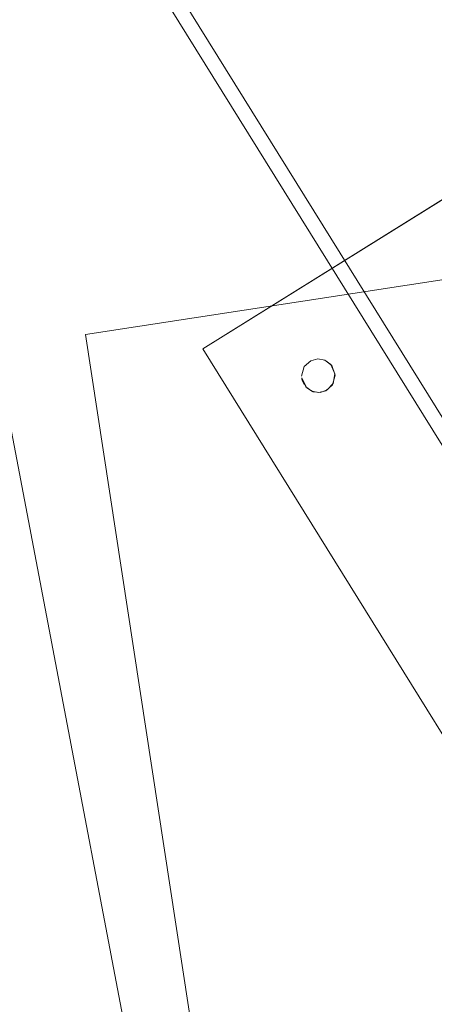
# Model space of a CAD drawing. Extents: x 3503739 to 3504470, y 5375172 to 5375561.
# Tile 44 of 142: x 3504138.841 to 3504139.088, y 5375389.422 to 5375390.009. Entities that reach past the tile are written whole.
import ezdxf

# ---------------------------------------------------------------- set-up
doc = ezdxf.new("R2010")
doc.units = 0
doc.header["$MEASUREMENT"] = 0
for name, color, linetype in [('3WP_KANALISATION', 7, 'Continuous'), ('_4WP_KANCAD_', 7, 'Continuous'), ('BHM_WA', 7, 'Continuous')]:
    doc.layers.add(name, color=color, linetype=linetype)

msp = doc.modelspace()

# ---------------------------------------------------------------- linework, layer by layer
at = {"layer": '3WP_KANALISATION', "color": 7, "linetype": 'Continuous', "lineweight": 20}
msp.add_lwpolyline([(3504138.88035, 5375389.82089), (3504140.8869, 5375390.12859), (3504141.10365, 5375388.71511), (3504139.09711, 5375388.40741), (3504138.88035, 5375389.82089)], dxfattribs=at)
at = {"layer": '_4WP_KANCAD_', "color": 7, "linetype": 'Continuous', "lineweight": 20}
msp.add_lwpolyline([(3504138.88035, 5375389.82089), (3504140.8869, 5375390.12859), (3504141.10365, 5375388.71511), (3504139.09711, 5375388.40741), (3504138.88035, 5375389.82089)], dxfattribs=at)
at = {"layer": 'BHM_WA', "color": 254, "linetype": 'Continuous', "lineweight": 9}
for p, q in [((3504138.95035, 5375389.81242), (3504139.24749, 5375389.99738)), ((3504139.0093, 5375389.79519), (3504139.00944, 5375389.79433)), ((3504139.00944, 5375389.79433), (3504139.00966, 5375389.79348)), ((3504139.00966, 5375389.79348), (3504139.00995, 5375389.79266)), ((3504139.00995, 5375389.79266), (3504139.01031, 5375389.79187)), ((3504139.01031, 5375389.79187), (3504139.01074, 5375389.79111))]:
    msp.add_line(p, q, dxfattribs=at)
for points in [[(3504138.9163, 5375389.34214, 0), (3504139.60391, 5375389.47326, 0), (3504139.47279, 5375390.16087, 0), (3504138.78518, 5375390.02975, 0), (3504139.47279, 5375390.16087, 0), (3504139.60391, 5375389.47326, 0), (3504138.9163, 5375389.34214, 0), (3504138.78518, 5375390.02975, 0), (3504138.9163, 5375389.34214, 0)], [(3504138.9163, 5375389.34214, 0), (3504139.60391, 5375389.47326, 0), (3504139.47279, 5375390.16087, 0), (3504138.78518, 5375390.02975, 0), (3504138.9163, 5375389.34214, 0), (3504139.60391, 5375389.47326, 0), (3504139.47279, 5375390.16087, 0), (3504138.78518, 5375390.02975, 0), (3504138.9163, 5375389.34214, 0)], [(3504138.87515, 5375390.1219, 0), (3504139.12655, 5375389.71802, 0)], [(3504138.86757, 5375390.11743, 0), (3504139.11897, 5375389.71354, 0)], [(3504138.95035, 5375389.81242, 0), (3504139.13531, 5375389.51528, 0), (3504139.43245, 5375389.70024, 0), (3504139.24749, 5375389.99738, 0), (3504138.95035, 5375389.81242, 0), (3504139.13531, 5375389.51528, 0)], [(3504139.00923, 5375389.79606, 0), (3504139.00924, 5375389.79693, 0), (3504139.00932, 5375389.7978, 0), (3504139.00948, 5375389.79866, 0), (3504139.00972, 5375389.7995, 0), (3504139.01003, 5375389.80032, 0), (3504139.0104, 5375389.8011, 0), (3504139.01085, 5375389.80185, 0), (3504139.01136, 5375389.80256, 0), (3504139.01192, 5375389.80323, 0), (3504139.01255, 5375389.80383, 0), (3504139.01322, 5375389.80439, 0), (3504139.01394, 5375389.80488, 0), (3504139.0147, 5375389.80531, 0), (3504139.01549, 5375389.80567, 0), (3504139.01632, 5375389.80596, 0), (3504139.01716, 5375389.80618, 0), (3504139.01802, 5375389.80632, 0), (3504139.01889, 5375389.80639, 0), (3504139.01976, 5375389.80638, 0), (3504139.02063, 5375389.80629, 0), (3504139.02149, 5375389.80613, 0), (3504139.02233, 5375389.8059, 0), (3504139.02315, 5375389.80559, 0), (3504139.02393, 5375389.80521, 0), (3504139.02469, 5375389.80477, 0), (3504139.02539, 5375389.80426, 0), (3504139.02606, 5375389.80369, 0), (3504139.02667, 5375389.80307, 0), (3504139.02722, 5375389.8024, 0), (3504139.02771, 5375389.80168, 0), (3504139.02814, 5375389.80092, 0), (3504139.0285, 5375389.80012, 0), (3504139.02879, 5375389.7993, 0), (3504139.02901, 5375389.79845, 0), (3504139.02915, 5375389.79759, 0), (3504139.02922, 5375389.79672, 0), (3504139.02921, 5375389.79585, 0), (3504139.02912, 5375389.79498, 0), (3504139.02896, 5375389.79413, 0), (3504139.02873, 5375389.79329, 0), (3504139.02842, 5375389.79247, 0), (3504139.02805, 5375389.79168, 0), (3504139.0276, 5375389.79093, 0), (3504139.02709, 5375389.79022, 0), (3504139.02653, 5375389.78956, 0), (3504139.0259, 5375389.78895, 0), (3504139.02523, 5375389.7884, 0), (3504139.02451, 5375389.7879, 0), (3504139.02375, 5375389.78747, 0), (3504139.02295, 5375389.78711, 0), (3504139.02213, 5375389.78682, 0), (3504139.02129, 5375389.78661, 0), (3504139.02043, 5375389.78647, 0), (3504139.01956, 5375389.7864, 0), (3504139.01868, 5375389.78641, 0), (3504139.01781, 5375389.78649, 0), (3504139.01696, 5375389.78665, 0), (3504139.01612, 5375389.78689, 0), (3504139.0153, 5375389.78719, 0), (3504139.01451, 5375389.78757, 0), (3504139.01376, 5375389.78801, 0), (3504139.01305, 5375389.78852, 0), (3504139.01239, 5375389.78909, 0), (3504139.01178, 5375389.78971, 0), (3504139.01123, 5375389.79039, 0), (3504139.01074, 5375389.79111, 0), (3504139.01123, 5375389.79039, 0), (3504139.01178, 5375389.78971, 0), (3504139.01239, 5375389.78909, 0), (3504139.01305, 5375389.78852, 0), (3504139.01376, 5375389.78801, 0), (3504139.01451, 5375389.78757, 0), (3504139.0153, 5375389.78719, 0), (3504139.01612, 5375389.78689, 0), (3504139.01696, 5375389.78665, 0), (3504139.01781, 5375389.78649, 0), (3504139.01868, 5375389.78641, 0), (3504139.01956, 5375389.7864, 0), (3504139.02043, 5375389.78647, 0), (3504139.02129, 5375389.78661, 0), (3504139.02213, 5375389.78682, 0), (3504139.02295, 5375389.78711, 0), (3504139.02375, 5375389.78747, 0), (3504139.02451, 5375389.7879, 0), (3504139.02523, 5375389.7884, 0), (3504139.0259, 5375389.78895, 0), (3504139.02653, 5375389.78956, 0), (3504139.02709, 5375389.79022, 0), (3504139.0276, 5375389.79093, 0), (3504139.02805, 5375389.79168, 0), (3504139.02842, 5375389.79247, 0), (3504139.02873, 5375389.79329, 0), (3504139.02896, 5375389.79413, 0), (3504139.02912, 5375389.79498, 0), (3504139.02921, 5375389.79585, 0), (3504139.02922, 5375389.79672, 0), (3504139.02915, 5375389.79759, 0), (3504139.02901, 5375389.79845, 0), (3504139.02879, 5375389.7993, 0), (3504139.0285, 5375389.80012, 0), (3504139.02814, 5375389.80092, 0), (3504139.02771, 5375389.80168, 0), (3504139.02722, 5375389.8024, 0), (3504139.02667, 5375389.80307, 0), (3504139.02606, 5375389.80369, 0), (3504139.02539, 5375389.80426, 0), (3504139.02469, 5375389.80477, 0), (3504139.02393, 5375389.80521, 0), (3504139.02315, 5375389.80559, 0), (3504139.02233, 5375389.8059, 0), (3504139.02149, 5375389.80613, 0), (3504139.02063, 5375389.80629, 0), (3504139.01976, 5375389.80638, 0), (3504139.01889, 5375389.80639, 0), (3504139.01802, 5375389.80632, 0), (3504139.01716, 5375389.80618, 0), (3504139.01632, 5375389.80596, 0), (3504139.01549, 5375389.80567, 0), (3504139.0147, 5375389.80531, 0), (3504139.01394, 5375389.80488, 0), (3504139.01322, 5375389.80439, 0), (3504139.01255, 5375389.80383, 0), (3504139.01192, 5375389.80323, 0), (3504139.01136, 5375389.80256, 0), (3504139.01085, 5375389.80185, 0), (3504139.0104, 5375389.8011, 0), (3504139.01003, 5375389.80032, 0), (3504139.00972, 5375389.7995, 0), (3504139.00948, 5375389.79866, 0), (3504139.00932, 5375389.7978, 0), (3504139.00924, 5375389.79693, 0), (3504139.00923, 5375389.79606, 0), (3504139.0093, 5375389.79519, 0), (3504139.00923, 5375389.79606, 0)], [(3504139.00923, 5375389.79606, 0), (3504139.00924, 5375389.79693, 0), (3504139.00932, 5375389.7978, 0), (3504139.00948, 5375389.79866, 0), (3504139.00972, 5375389.7995, 0), (3504139.01003, 5375389.80032, 0), (3504139.0104, 5375389.8011, 0), (3504139.01085, 5375389.80185, 0), (3504139.01136, 5375389.80256, 0), (3504139.01192, 5375389.80323, 0), (3504139.01255, 5375389.80383, 0), (3504139.01322, 5375389.80439, 0), (3504139.01394, 5375389.80488, 0), (3504139.0147, 5375389.80531, 0), (3504139.01549, 5375389.80567, 0), (3504139.01632, 5375389.80596, 0), (3504139.01716, 5375389.80618, 0), (3504139.01802, 5375389.80632, 0), (3504139.01889, 5375389.80639, 0), (3504139.01976, 5375389.80638, 0), (3504139.02063, 5375389.80629, 0), (3504139.02149, 5375389.80613, 0), (3504139.02233, 5375389.8059, 0), (3504139.02315, 5375389.80559, 0), (3504139.02393, 5375389.80521, 0), (3504139.02469, 5375389.80477, 0), (3504139.02539, 5375389.80426, 0), (3504139.02606, 5375389.80369, 0), (3504139.02667, 5375389.80307, 0), (3504139.02722, 5375389.8024, 0), (3504139.02771, 5375389.80168, 0), (3504139.02814, 5375389.80092, 0), (3504139.0285, 5375389.80012, 0), (3504139.02879, 5375389.7993, 0), (3504139.02901, 5375389.79845, 0), (3504139.02915, 5375389.79759, 0), (3504139.02922, 5375389.79672, 0), (3504139.02921, 5375389.79585, 0), (3504139.02912, 5375389.79498, 0), (3504139.02896, 5375389.79413, 0), (3504139.02873, 5375389.79329, 0), (3504139.02842, 5375389.79247, 0), (3504139.02805, 5375389.79168, 0), (3504139.0276, 5375389.79093, 0), (3504139.02709, 5375389.79022, 0), (3504139.02653, 5375389.78956, 0), (3504139.0259, 5375389.78895, 0), (3504139.02523, 5375389.7884, 0), (3504139.02451, 5375389.7879, 0), (3504139.02375, 5375389.78747, 0), (3504139.02295, 5375389.78711, 0), (3504139.02213, 5375389.78682, 0), (3504139.02129, 5375389.78661, 0), (3504139.02043, 5375389.78647, 0), (3504139.01956, 5375389.7864, 0), (3504139.01868, 5375389.78641, 0), (3504139.01781, 5375389.78649, 0), (3504139.01696, 5375389.78665, 0), (3504139.01612, 5375389.78689, 0), (3504139.0153, 5375389.78719, 0), (3504139.01451, 5375389.78757, 0), (3504139.01376, 5375389.78801, 0), (3504139.01305, 5375389.78852, 0), (3504139.01239, 5375389.78909, 0), (3504139.01178, 5375389.78971, 0), (3504139.01123, 5375389.79039, 0), (3504139.01074, 5375389.79111, 0), (3504139.01031, 5375389.79187, 0), (3504139.00995, 5375389.79266, 0), (3504139.00966, 5375389.79348, 0), (3504139.00944, 5375389.79433, 0), (3504139.0093, 5375389.79519, 0), (3504139.00923, 5375389.79606, 0), (3504139.0093, 5375389.79519, 0), (3504139.00944, 5375389.79433, 0), (3504139.00966, 5375389.79348, 0), (3504139.00995, 5375389.79266, 0), (3504139.01031, 5375389.79187, 0), (3504139.01074, 5375389.79111, 0), (3504139.01123, 5375389.79039, 0), (3504139.01178, 5375389.78971, 0), (3504139.01239, 5375389.78909, 0), (3504139.01305, 5375389.78852, 0), (3504139.01376, 5375389.78801, 0), (3504139.01451, 5375389.78757, 0), (3504139.0153, 5375389.78719, 0), (3504139.01612, 5375389.78689, 0), (3504139.01696, 5375389.78665, 0), (3504139.01781, 5375389.78649, 0), (3504139.01868, 5375389.78641, 0), (3504139.01956, 5375389.7864, 0), (3504139.02043, 5375389.78647, 0), (3504139.02129, 5375389.78661, 0), (3504139.02213, 5375389.78682, 0), (3504139.02295, 5375389.78711, 0), (3504139.02375, 5375389.78747, 0), (3504139.02451, 5375389.7879, 0), (3504139.02523, 5375389.7884, 0), (3504139.0259, 5375389.78895, 0), (3504139.02653, 5375389.78956, 0), (3504139.02709, 5375389.79022, 0), (3504139.0276, 5375389.79093, 0), (3504139.02805, 5375389.79168, 0), (3504139.02842, 5375389.79247, 0), (3504139.02873, 5375389.79329, 0), (3504139.02896, 5375389.79413, 0), (3504139.02912, 5375389.79498, 0), (3504139.02921, 5375389.79585, 0), (3504139.02922, 5375389.79672, 0), (3504139.02915, 5375389.79759, 0), (3504139.02901, 5375389.79845, 0), (3504139.02879, 5375389.7993, 0), (3504139.0285, 5375389.80012, 0), (3504139.02814, 5375389.80092, 0), (3504139.02771, 5375389.80168, 0), (3504139.02722, 5375389.8024, 0), (3504139.02667, 5375389.80307, 0), (3504139.02606, 5375389.80369, 0), (3504139.02539, 5375389.80426, 0), (3504139.02469, 5375389.80477, 0), (3504139.02393, 5375389.80521, 0), (3504139.02315, 5375389.80559, 0), (3504139.02233, 5375389.8059, 0), (3504139.02149, 5375389.80613, 0), (3504139.02063, 5375389.80629, 0), (3504139.01976, 5375389.80638, 0), (3504139.01889, 5375389.80639, 0), (3504139.01802, 5375389.80632, 0), (3504139.01716, 5375389.80618, 0), (3504139.01632, 5375389.80596, 0), (3504139.01549, 5375389.80567, 0), (3504139.0147, 5375389.80531, 0), (3504139.01394, 5375389.80488, 0), (3504139.01322, 5375389.80439, 0), (3504139.01255, 5375389.80383, 0), (3504139.01192, 5375389.80323, 0), (3504139.01136, 5375389.80256, 0), (3504139.01085, 5375389.80185, 0), (3504139.0104, 5375389.8011, 0), (3504139.01003, 5375389.80032, 0), (3504139.00972, 5375389.7995, 0), (3504139.00948, 5375389.79866, 0), (3504139.00932, 5375389.7978, 0), (3504139.00924, 5375389.79693, 0), (3504139.00923, 5375389.79606, 0)]]:
    msp.add_polyline3d(points, dxfattribs=at)

doc.saveas('drawing.dxf')
